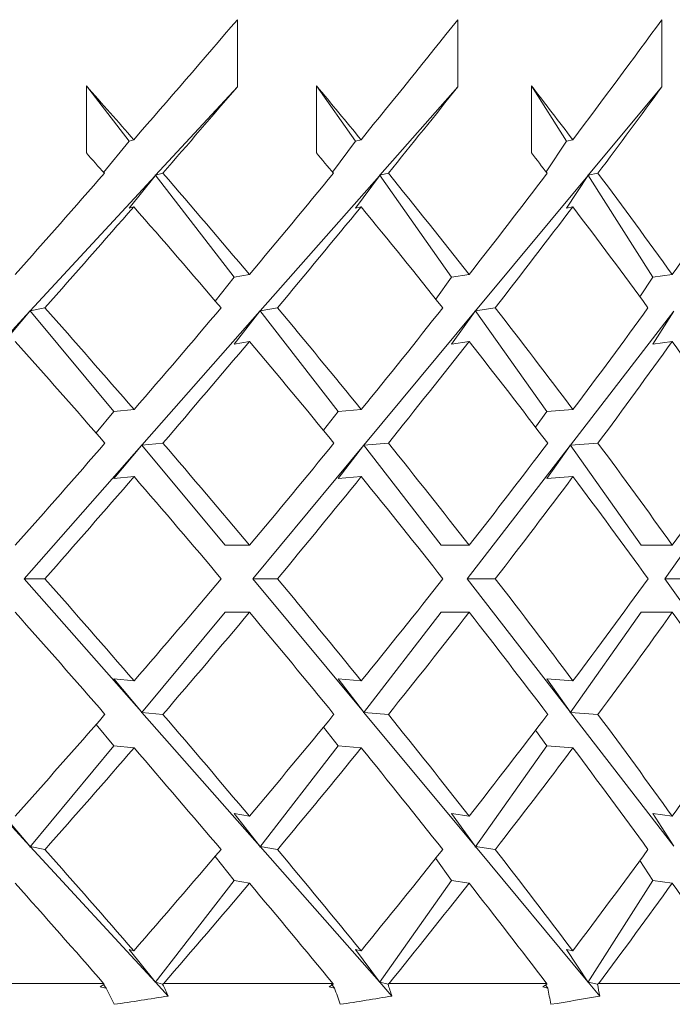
# Model space of a CAD drawing. Header units: inches. Extents: x 2.6 to 18.2, y 0.6 to 16.4.
# Tile 27 of 44: x 11.2 to 11.4, y 12.2 to 12.5. Entities that reach past the tile are written whole.
import ezdxf

# ---------------------------------------------------------------- set-up
doc = ezdxf.new("R2010")
doc.units = ezdxf.units.IN
doc.header["$MEASUREMENT"] = 0

msp = doc.modelspace()

# ---------------------------------------------------------------- linework, layer by layer
at = {"color": 7, "linetype": 'Continuous', "lineweight": 15}
for p, q in [((11.2611, 12.50808), (11.2611, 12.48687)), ((11.33094, 12.50808), (11.33094, 12.48687)), ((11.39555, 12.50808), (11.39555, 12.48687)), ((11.21328, 12.46591), (11.21328, 12.48712)), ((11.21328, 12.48712), (11.22679, 12.46965)), ((11.2611, 12.48687), (11.23519, 12.45882)), ((11.28616, 12.46591), (11.28616, 12.48712)), ((11.28616, 12.48712), (11.29852, 12.46965)), ((11.33094, 12.48687), (11.3062, 12.45882)), ((11.35424, 12.46591), (11.35424, 12.48712)), ((11.35424, 12.48712), (11.36532, 12.46965)), ((11.39555, 12.48687), (11.37223, 12.45882)), ((11.22679, 12.46965), (11.21876, 12.45972)), ((11.22679, 12.46965), (11.2283, 12.47009)), ((11.29852, 12.46965), (11.29124, 12.45981)), ((11.29852, 12.46965), (11.30027, 12.47009)), ((11.36532, 12.46965), (11.35887, 12.45992)), ((11.36532, 12.46965), (11.3673, 12.47009)), ((11.23507, 12.45894), (11.23519, 12.45882)), ((11.23507, 12.45894), (11.23507, 12.45869)), ((11.23507, 12.45894), (11.26006, 12.42661)), ((11.23753, 12.45949), (11.23519, 12.45882)), ((11.30609, 12.45894), (11.3062, 12.45882)), ((11.30609, 12.45894), (11.30609, 12.45869)), ((11.30609, 12.45894), (11.32895, 12.42661)), ((11.30892, 12.45949), (11.3062, 12.45882)), ((11.37212, 12.45894), (11.37223, 12.45882)), ((11.37212, 12.45894), (11.37212, 12.45869)), ((11.37212, 12.45894), (11.39263, 12.42661)), ((11.37529, 12.45949), (11.37223, 12.45882)), ((11.23507, 12.45869), (11.19553, 12.4159)), ((11.22679, 12.44844), (11.23507, 12.45869)), ((11.30609, 12.45869), (11.26835, 12.4159)), ((11.29852, 12.44844), (11.30609, 12.45869)), ((11.37212, 12.45869), (11.33654, 12.4159)), ((11.36532, 12.44844), (11.37212, 12.45869)), ((11.22679, 12.44844), (11.2283, 12.44887)), ((11.29852, 12.44844), (11.30027, 12.44887)), ((11.36532, 12.44844), (11.3673, 12.44887)), ((11.26006, 12.42661), (11.25408, 12.41902)), ((11.26006, 12.42661), (11.26491, 12.42747)), ((11.32895, 12.42661), (11.32392, 12.41962)), ((11.32895, 12.42661), (11.33449, 12.42747)), ((11.39263, 12.42661), (11.38858, 12.42034)), ((11.39263, 12.42661), (11.39881, 12.42747)), ((11.19542, 12.41577), (11.15627, 12.3734)), ((11.18662, 12.4054), (11.19542, 12.41577)), ((11.19542, 12.41603), (11.19553, 12.4159)), ((11.19542, 12.41603), (11.19542, 12.41577)), ((11.19542, 12.41603), (11.22202, 12.38403)), ((11.20016, 12.41687), (11.19553, 12.4159)), ((11.26824, 12.41577), (11.23087, 12.3734)), ((11.26006, 12.4054), (11.26824, 12.41577)), ((11.26824, 12.41603), (11.26835, 12.4159)), ((11.26824, 12.41603), (11.26824, 12.41577)), ((11.26824, 12.41603), (11.29298, 12.38403)), ((11.27381, 12.41687), (11.26835, 12.4159)), ((11.33644, 12.41577), (11.3012, 12.3734)), ((11.32895, 12.4054), (11.33644, 12.41577)), ((11.33644, 12.41603), (11.33654, 12.4159)), ((11.33644, 12.41603), (11.33644, 12.41577)), ((11.33644, 12.41603), (11.35906, 12.38403)), ((11.34277, 12.41687), (11.33654, 12.4159)), ((11.39935, 12.41577), (11.36659, 12.3734)), ((11.39263, 12.4054), (11.39935, 12.41577)), ((11.26006, 12.4054), (11.26491, 12.40625)), ((11.32895, 12.4054), (11.33449, 12.40625)), ((11.39263, 12.4054), (11.39881, 12.40625)), ((11.22202, 12.38403), (11.21636, 12.37725)), ((11.22202, 12.38403), (11.22839, 12.38464)), ((11.29298, 12.38403), (11.28836, 12.37809)), ((11.29298, 12.38403), (11.30035, 12.38464)), ((11.35906, 12.38403), (11.35554, 12.37907)), ((11.35906, 12.38403), (11.36738, 12.38464)), ((11.23076, 12.37327), (11.19356, 12.3311)), ((11.22202, 12.36282), (11.23076, 12.37327)), ((11.23076, 12.37352), (11.23087, 12.3734)), ((11.23076, 12.37352), (11.23076, 12.37327)), ((11.23076, 12.37352), (11.25721, 12.34171)), ((11.23753, 12.37403), (11.23087, 12.3734)), ((11.3011, 12.37327), (11.26603, 12.3311)), ((11.29298, 12.36282), (11.3011, 12.37327)), ((11.3011, 12.37352), (11.3012, 12.3734)), ((11.3011, 12.37352), (11.3011, 12.37327)), ((11.3011, 12.37352), (11.32569, 12.34171)), ((11.30892, 12.37403), (11.3012, 12.3734)), ((11.36649, 12.37327), (11.33389, 12.3311)), ((11.35906, 12.36282), (11.36649, 12.37327)), ((11.36649, 12.37352), (11.36659, 12.3734)), ((11.36649, 12.37352), (11.36649, 12.37327)), ((11.36649, 12.37352), (11.38899, 12.34171)), ((11.37529, 12.37403), (11.36659, 12.3734)), ((11.42631, 12.37327), (11.39649, 12.3311)), ((11.22202, 12.36282), (11.22839, 12.36342)), ((11.29298, 12.36282), (11.30035, 12.36342)), ((11.35906, 12.36282), (11.36738, 12.36342)), ((11.25721, 12.34171), (11.26496, 12.34171)), ((11.32569, 12.34171), (11.33453, 12.34171)), ((11.38899, 12.34171), (11.39884, 12.34171)), ((11.19356, 12.3311), (11.23076, 12.28893)), ((11.19356, 12.3311), (11.20016, 12.3311)), ((11.26603, 12.3311), (11.3011, 12.28893)), ((11.26603, 12.3311), (11.27381, 12.3311)), ((11.33389, 12.3311), (11.36649, 12.28893)), ((11.33389, 12.3311), (11.34277, 12.3311)), ((11.39649, 12.3311), (11.42631, 12.28893)), ((11.39649, 12.3311), (11.40639, 12.3311)), ((11.25721, 12.32049), (11.23076, 12.28868)), ((11.25721, 12.32049), (11.26496, 12.32049)), ((11.32569, 12.32049), (11.3011, 12.28868)), ((11.32569, 12.32049), (11.33453, 12.32049)), ((11.38899, 12.32049), (11.36649, 12.28868)), ((11.38899, 12.32049), (11.39884, 12.32049)), ((11.22839, 12.29878), (11.22202, 12.29938)), ((11.23076, 12.28893), (11.22202, 12.29938)), ((11.30035, 12.29878), (11.29298, 12.29938)), ((11.3011, 12.28893), (11.29298, 12.29938)), ((11.36738, 12.29878), (11.35906, 12.29938)), ((11.36649, 12.28893), (11.35906, 12.29938)), ((11.15627, 12.2888), (11.19542, 12.24643)), ((11.23076, 12.28893), (11.23076, 12.28868)), ((11.23087, 12.2888), (11.23076, 12.28868)), ((11.23087, 12.2888), (11.26824, 12.24643)), ((11.23087, 12.2888), (11.23753, 12.28817)), ((11.3011, 12.28893), (11.3011, 12.28868)), ((11.3012, 12.2888), (11.3011, 12.28868)), ((11.3012, 12.2888), (11.33644, 12.24643)), ((11.3012, 12.2888), (11.30892, 12.28817)), ((11.36649, 12.28893), (11.36649, 12.28868)), ((11.36659, 12.2888), (11.36649, 12.28868)), ((11.36659, 12.2888), (11.39935, 12.24643)), ((11.36659, 12.2888), (11.37529, 12.28817)), ((11.21636, 12.28495), (11.22202, 12.27817)), ((11.28836, 12.28411), (11.29298, 12.27817)), ((11.35554, 12.28313), (11.35906, 12.27817)), ((11.22202, 12.27817), (11.19542, 12.24617)), ((11.22839, 12.27756), (11.22202, 12.27817)), ((11.29298, 12.27817), (11.26824, 12.24617)), ((11.30035, 12.27756), (11.29298, 12.27817)), ((11.35906, 12.27817), (11.33644, 12.24617)), ((11.36738, 12.27756), (11.35906, 12.27817)), ((11.19542, 12.24643), (11.18662, 12.2568)), ((11.26491, 12.25595), (11.26006, 12.2568)), ((11.26824, 12.24643), (11.26006, 12.2568)), ((11.33449, 12.25595), (11.32895, 12.2568)), ((11.33644, 12.24643), (11.32895, 12.2568)), ((11.39881, 12.25595), (11.39263, 12.2568)), ((11.39935, 12.24643), (11.39263, 12.2568)), ((11.19542, 12.24643), (11.19542, 12.24617)), ((11.19553, 12.2463), (11.19542, 12.24617)), ((11.19553, 12.2463), (11.23507, 12.20351)), ((11.19553, 12.2463), (11.20016, 12.24534)), ((11.26824, 12.24643), (11.26824, 12.24617)), ((11.26835, 12.2463), (11.26824, 12.24617)), ((11.26835, 12.2463), (11.30609, 12.20351)), ((11.26835, 12.2463), (11.27381, 12.24534)), ((11.33644, 12.24643), (11.33644, 12.24617)), ((11.33654, 12.2463), (11.33644, 12.24617)), ((11.33654, 12.2463), (11.37212, 12.20351)), ((11.33654, 12.2463), (11.34277, 12.24534)), ((11.25408, 12.24318), (11.26006, 12.23559)), ((11.32392, 12.24258), (11.32895, 12.23559)), ((11.38858, 12.24186), (11.39263, 12.23559)), ((11.26006, 12.23559), (11.23507, 12.20326)), ((11.26491, 12.23473), (11.26006, 12.23559)), ((11.32895, 12.23559), (11.30609, 12.20326)), ((11.33449, 12.23473), (11.32895, 12.23559)), ((11.39263, 12.23559), (11.37212, 12.20326)), ((11.39881, 12.23473), (11.39263, 12.23559)), ((11.2283, 12.21333), (11.22679, 12.21376)), ((11.23507, 12.20351), (11.22679, 12.21376)), ((11.30027, 12.21333), (11.29852, 12.21376)), ((11.30609, 12.20351), (11.29852, 12.21376)), ((11.3673, 12.21333), (11.36532, 12.21376)), ((11.37212, 12.20351), (11.36532, 12.21376)), ((11.23507, 12.20351), (11.23507, 12.20326)), ((11.23519, 12.20338), (11.23507, 12.20326)), ((11.23519, 12.20338), (11.23922, 12.19901)), ((11.23519, 12.20338), (11.23744, 12.20274)), ((11.30609, 12.20351), (11.30609, 12.20326)), ((11.3062, 12.20338), (11.30609, 12.20326)), ((11.3062, 12.20338), (11.31006, 12.19901)), ((11.3062, 12.20338), (11.30881, 12.20274)), ((11.37212, 12.20351), (11.37212, 12.20326)), ((11.37223, 12.20338), (11.37212, 12.20326)), ((11.37223, 12.20338), (11.37586, 12.19901)), ((11.37223, 12.20338), (11.37517, 12.20274)), ((11.16199, 12.20292), (11.21886, 12.20292)), ((11.21867, 12.2026), (11.21955, 12.20151)), ((11.21893, 12.20277), (11.21886, 12.20292)), ((11.23771, 12.20292), (11.23744, 12.20274)), ((11.23771, 12.20292), (11.2914, 12.20292)), ((11.29085, 12.20292), (11.29189, 12.20151)), ((11.29145, 12.20277), (11.2914, 12.20292)), ((11.30909, 12.20292), (11.30881, 12.20274)), ((11.30909, 12.20292), (11.3591, 12.20292)), ((11.35872, 12.20251), (11.35938, 12.20151)), ((11.35913, 12.20277), (11.3591, 12.20292)), ((11.37544, 12.20292), (11.37517, 12.20274)), ((11.37544, 12.20292), (11.42129, 12.20292))]:
    msp.add_line(p, q, dxfattribs=at)
for centre, major_axis, ratio, start_param, end_param in [((10.78758, 12.35219), (0.85819, 0.85819), 0.198912, 5.043892, 5.087863), ((10.78758, 12.35219), (0.84878, 0.84878), 0.250487, 5.092979, 5.136951), ((10.78758, 12.35219), (0.83732, 0.83732), 0.303347, 5.142067, 5.186038), ((10.78758, 12.33123), (0.82385, -0.82385), 0.357806, 1.386556, 1.406309), ((10.78758, 12.33097), (0.85819, 0.85819), 0.198912, 5.056147, 5.087863), ((10.78758, 12.33123), (0.80839, -0.80839), 0.414214, 1.337468, 1.357222), ((10.78758, 12.33097), (0.84878, 0.84878), 0.250487, 5.105234, 5.136951), ((10.78758, 12.33123), (0.79099, -0.79099), 0.472965, 1.288381, 1.308135), ((10.78758, 12.33097), (0.83732, 0.83732), 0.303347, 5.154321, 5.186038), ((10.78758, 12.31001), (0.82385, -0.82385), 0.357806, 1.398812, 1.406309), ((10.78758, 12.31001), (0.80839, -0.80839), 0.414214, 1.349725, 1.357222), ((10.78758, 12.31001), (0.79099, -0.79099), 0.472965, 1.300637, 1.308135), ((10.78758, 12.35219), (0.85819, 0.85819), 0.198912, 4.994878, 5.031635), ((10.78758, 12.33123), (0.82385, -0.82385), 0.357806, 1.337395, 1.374301), ((10.78758, 12.35219), (0.84878, 0.84878), 0.250487, 5.043965, 5.080723), ((10.78758, 12.33123), (0.80839, -0.80839), 0.414214, 1.288308, 1.325213), ((10.78758, 12.35219), (0.83732, 0.83732), 0.303347, 5.093052, 5.12981), ((10.78758, 12.33123), (0.79099, -0.79099), 0.472965, 1.23922, 1.276126), ((10.78758, 12.35219), (0.82385, 0.82385), 0.357806, 5.14214, 5.178897), ((10.78758, 12.33097), (0.85819, 0.85819), 0.198912, 5.007058, 5.043892), ((10.78758, 12.31001), (0.82385, -0.82385), 0.357806, 1.349578, 1.386556), ((10.78758, 12.33097), (0.84878, 0.84878), 0.250487, 5.056146, 5.092979), ((10.78758, 12.31001), (0.80839, -0.80839), 0.414214, 1.30049, 1.337468), ((10.78758, 12.33097), (0.83732, 0.83732), 0.303347, 5.105233, 5.142067), ((10.78758, 12.31001), (0.79099, -0.79099), 0.472965, 1.251403, 1.288381), ((10.78758, 12.33123), (0.83732, -0.83732), 0.303347, 1.337352, 1.374302), ((10.78758, 12.35219), (0.84878, 0.84878), 0.250487, 4.994921, 5.031782), ((10.78758, 12.33123), (0.82385, -0.82385), 0.357806, 1.288264, 1.325214), ((10.78758, 12.35219), (0.83732, 0.83732), 0.303347, 5.044008, 5.08087), ((10.78758, 12.33123), (0.80839, -0.80839), 0.414214, 1.239177, 1.276127), ((10.78758, 12.35219), (0.82385, 0.82385), 0.357806, 5.093096, 5.129957), ((10.78758, 12.31001), (0.83732, -0.83732), 0.303347, 1.34949, 1.386482), ((10.78758, 12.33097), (0.84878, 0.84878), 0.250487, 5.007058, 5.043965), ((10.78758, 12.31001), (0.82385, -0.82385), 0.357806, 1.300403, 1.337395), ((10.78758, 12.33097), (0.83732, 0.83732), 0.303347, 5.056145, 5.093052), ((10.78758, 12.31001), (0.80839, -0.80839), 0.414214, 1.251315, 1.288308), ((10.78758, 12.33097), (0.82385, 0.82385), 0.357806, 5.105233, 5.14214), ((10.78758, 12.31001), (0.79099, -0.79099), 0.472965, 1.202228, 1.23922), ((10.78758, 12.35219), (0.84878, 0.84878), 0.250487, 4.945848, 4.982783), ((10.78758, 12.33123), (0.83732, -0.83732), 0.303347, 1.28825, 1.325215), ((10.78758, 12.35219), (0.83732, 0.83732), 0.303347, 4.994936, 5.03187), ((10.78758, 12.33123), (0.82385, -0.82385), 0.357806, 1.239162, 1.276127), ((10.78758, 12.35219), (0.82385, 0.82385), 0.357806, 5.044023, 5.080957), ((10.78758, 12.33123), (0.80839, -0.80839), 0.414214, 1.190075, 1.22704), ((10.78758, 12.35219), (0.80839, 0.80839), 0.414214, 5.09311, 5.130045), ((10.78758, 12.33097), (0.84878, 0.84878), 0.250487, 4.95797, 4.994921), ((10.78758, 12.31001), (0.83732, -0.83732), 0.303347, 1.300374, 1.337352), ((10.78758, 12.33097), (0.83732, 0.83732), 0.303347, 5.007058, 5.044008), ((10.78758, 12.31001), (0.82385, -0.82385), 0.357806, 1.251286, 1.288264), ((10.78758, 12.33097), (0.82385, 0.82385), 0.357806, 5.056145, 5.093096), ((10.78758, 12.31001), (0.80839, -0.80839), 0.414214, 1.202199, 1.239177), ((10.78758, 12.33123), (0.84878, -0.84878), 0.250487, 1.288264, 1.325215), ((10.78758, 12.35219), (0.83732, 0.83732), 0.303347, 4.945834, 4.982812), ((10.78758, 12.33123), (0.83732, -0.83732), 0.303347, 1.239177, 1.276128), ((10.78758, 12.35219), (0.82385, 0.82385), 0.357806, 4.994921, 5.031899), ((10.78758, 12.33123), (0.82385, -0.82385), 0.357806, 1.190089, 1.22704), ((10.78758, 12.35219), (0.80839, 0.80839), 0.414214, 5.044008, 5.080986), ((10.78758, 12.31001), (0.84878, -0.84878), 0.250487, 1.300403, 1.337337), ((10.78758, 12.33097), (0.83732, 0.83732), 0.303347, 4.95797, 4.994936), ((10.78758, 12.31001), (0.83732, -0.83732), 0.303347, 1.251315, 1.28825), ((10.78758, 12.33097), (0.82385, 0.82385), 0.357806, 5.007058, 5.044023), ((10.78758, 12.31001), (0.82385, -0.82385), 0.357806, 1.202228, 1.239162), ((10.78758, 12.33097), (0.80839, 0.80839), 0.414214, 5.056145, 5.09311), ((10.78758, 12.31001), (0.80839, -0.80839), 0.414214, 1.153141, 1.190075), ((10.78758, 12.35219), (0.83732, 0.83732), 0.303347, 4.896703, 4.933695), ((10.78758, 12.33123), (0.84878, -0.84878), 0.250487, 1.23922, 1.276127), ((10.78758, 12.35219), (0.82385, 0.82385), 0.357806, 4.94579, 4.982783), ((10.78758, 12.33123), (0.83732, -0.83732), 0.303347, 1.190133, 1.22704), ((10.78758, 12.35219), (0.80839, 0.80839), 0.414214, 4.994878, 5.03187), ((10.78758, 12.33123), (0.82385, -0.82385), 0.357806, 1.141046, 1.177953), ((10.78758, 12.35219), (0.79099, 0.79099), 0.472965, 5.043965, 5.080957), ((10.78758, 12.33097), (0.83732, 0.83732), 0.303347, 4.908884, 4.945834), ((10.78758, 12.31001), (0.84878, -0.84878), 0.250487, 1.251403, 1.288264), ((10.78758, 12.33097), (0.82385, 0.82385), 0.357806, 4.957971, 4.994921), ((10.78758, 12.31001), (0.83732, -0.83732), 0.303347, 1.202316, 1.239177), ((10.78758, 12.33097), (0.80839, 0.80839), 0.414214, 5.007058, 5.044008), ((10.78758, 12.31001), (0.82385, -0.82385), 0.357806, 1.153228, 1.190089), ((10.78758, 12.33123), (0.85819, -0.85819), 0.198912, 1.239293, 1.276127), ((10.78758, 12.35219), (0.82385, 0.82385), 0.357806, 4.89663, 4.933608), ((10.78758, 12.33123), (0.84878, -0.84878), 0.250487, 1.190206, 1.22704), ((10.78758, 12.35219), (0.80839, 0.80839), 0.414214, 4.945717, 4.982695), ((10.78758, 12.33123), (0.83732, -0.83732), 0.303347, 1.141119, 1.177952), ((10.78758, 12.35219), (0.79099, 0.79099), 0.472965, 4.994804, 5.031782), ((10.78758, 12.31001), (0.85819, -0.85819), 0.198912, 1.251742, 1.288308), ((10.78758, 12.33097), (0.82385, 0.82385), 0.357806, 4.909121, 4.94579), ((10.78758, 12.31001), (0.84878, -0.84878), 0.250487, 1.202654, 1.23922), ((10.78758, 12.33097), (0.80839, 0.80839), 0.414214, 4.958208, 4.994878), ((10.78758, 12.31001), (0.83732, -0.83732), 0.303347, 1.153567, 1.190133), ((10.78758, 12.33097), (0.79099, 0.79099), 0.472965, 5.007296, 5.043965), ((10.78758, 12.31001), (0.82385, -0.82385), 0.357806, 1.10448, 1.141046)]:
    msp.add_ellipse(centre, major_axis=major_axis, ratio=ratio, start_param=start_param, end_param=end_param, dxfattribs=at)
for points in [[(11.21764, 12.20193), (11.21807, 12.20221), (11.2185, 12.20249), (11.21893, 12.20277)], [(11.21764, 12.20193), (11.21828, 12.20179), (11.21891, 12.20165), (11.21955, 12.20151)], [(11.22205, 12.19638), (11.22122, 12.19809), (11.22039, 12.1998), (11.21955, 12.20151)], [(11.23744, 12.20274), (11.23804, 12.20149), (11.23863, 12.20025), (11.23922, 12.19901)], [(11.29015, 12.20193), (11.29058, 12.20221), (11.29102, 12.20249), (11.29145, 12.20277)], [(11.29015, 12.20193), (11.29073, 12.20179), (11.29131, 12.20165), (11.29189, 12.20151)], [(11.29367, 12.19638), (11.29308, 12.19809), (11.29249, 12.1998), (11.29189, 12.20151)], [(11.30881, 12.20274), (11.30923, 12.20149), (11.30965, 12.20025), (11.31006, 12.19901)], [(11.35782, 12.20193), (11.35826, 12.20221), (11.35869, 12.20249), (11.35913, 12.20277)], [(11.35782, 12.20193), (11.35834, 12.20179), (11.35886, 12.20165), (11.35938, 12.20151)], [(11.36041, 12.19638), (11.36007, 12.19809), (11.35973, 12.1998), (11.35938, 12.20151)], [(11.37517, 12.20274), (11.3754, 12.20149), (11.37563, 12.20025), (11.37586, 12.19901)], [(11.22205, 12.19638), (11.22778, 12.19719), (11.2335, 12.19807), (11.23922, 12.19901)], [(11.29367, 12.19638), (11.29913, 12.19719), (11.3046, 12.19807), (11.31006, 12.19901)], [(11.36041, 12.19638), (11.36556, 12.19719), (11.37071, 12.19807), (11.37586, 12.19901)]]:
    msp.add_open_spline(points, degree=3, dxfattribs=at)

doc.saveas('drawing.dxf')
